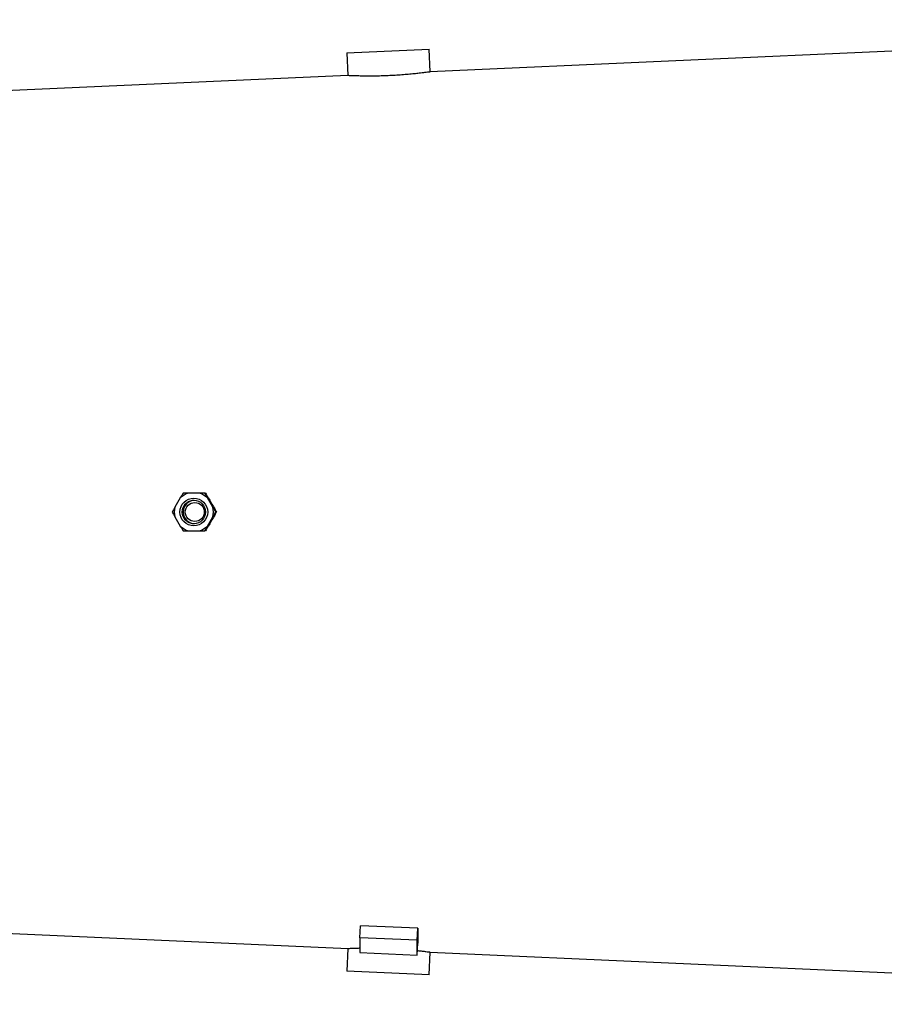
# Model space of a CAD drawing. Header units: millimetres. Extents: x 1593 to 4614, y 2291 to 3744.
# Tile 3 of 10: x 2348 to 3103, y 2514 to 3374. Entities that reach past the tile are written whole.
import ezdxf

# ---------------------------------------------------------------- set-up
doc = ezdxf.new("R2010")
doc.units = ezdxf.units.MM
doc.header["$LTSCALE"] = 2

msp = doc.modelspace()

# ---------------------------------------------------------------- linework, layer by layer
at = {"color": 7, "linetype": 'Continuous', "lineweight": 25}
for p, q in [((3723.05, 3373.65), (2706.58, 3328.05)), ((2633.82, 3344.8), (2705.74, 3348.03)), ((2706.64, 3328.04), (2705.74, 3348.03)), ((2633.82, 3344.8), (2634.71, 3324.82)), ((2634.79, 3324.83), (2301.05, 3309.85)), ((2504.82, 2960.08), (2495.49, 2960.08)), ((2510.39, 2960.08), (2509.79, 2960.08)), ((2488.25, 2955.9), (2483.59, 2947.81)), ((2516.72, 2947.81), (2512.05, 2955.9)), ((2519.88, 2943.63), (2519.27, 2943.63)), ((2483.59, 2939.45), (2488.25, 2931.36)), ((2512.05, 2931.36), (2516.72, 2939.45)), ((2495.49, 2927.18), (2504.82, 2927.18)), ((2510.39, 2927.18), (2509.79, 2927.18)), ((2645.29, 2571.77), (2645.77, 2582.21)), ((2695.72, 2580.04), (2645.77, 2582.21)), ((2301.05, 2577.41), (2634.84, 2562.44)), ((2695.24, 2569.61), (2645.29, 2571.77)), ((2645.29, 2571.77), (2645.29, 2558.83)), ((2695.24, 2569.61), (2695.72, 2580.04)), ((2695.24, 2556.67), (2695.24, 2569.61)), ((2695.24, 2556.67), (2695.72, 2567.1)), ((2634.71, 2562.45), (2633.82, 2542.46)), ((2645.29, 2558.83), (2695.24, 2556.67)), ((2695.42, 2560.61), (2695.79, 2560.57)), ((2705.74, 2539.23), (2706.64, 2559.22)), ((2706.55, 2559.22), (3723.05, 2513.62)), ((2705.74, 2539.23), (2633.82, 2542.46))]:
    msp.add_line(p, q, dxfattribs=at)
for centre, radius in [((2500.16, 2943.63), 12.1), ((2500.21, 2943.63), 10.2), ((2501.04, 2943.63), 8.3)]:
    msp.add_circle(centre, radius, dxfattribs=at)
for centre, radius, start, end in [((2500.16, 2943.65), 17.08, 105.86621, 134.18369), ((2500.15, 2943.65), 17.08, 45.81631, 74.13379), ((2501.01, 2943.63), 10.2, 92.2853, 267.7147), ((2500.18, 2943.63), 17.12, 165.86227, 194.13773), ((2500.12, 2943.63), 17.12, 345.86227, 14.13773), ((2500.16, 2943.61), 17.08, 225.81631, 254.13379), ((2500.15, 2943.61), 17.08, 285.86621, 314.18369)]:
    msp.add_arc(centre, radius, start, end, dxfattribs=at)
for centre, major_axis, ratio, start_param, end_param in [((2542.56, 2933.86), (-218.2, 376.98), 0.033606, 1.492397, 1.515621), ((2542.56, 2953.41), (218.2, 376.98), 0.033606, 1.625971, 1.649195), ((2712.94, 2944.38), (16.67, 384.7), 0.011589, 2.815264, 2.945328)]:
    msp.add_ellipse(centre, major_axis=major_axis, ratio=ratio, start_param=start_param, end_param=end_param, dxfattribs=at)
for points, knots in [([(2697, 3326.83), (2695.57, 3326.67), (2692.68, 3326.35), (2687.54, 3325.86), (2681.92, 3325.4), (2676.03, 3325), (2669.93, 3324.69), (2663.92, 3324.48), (2658.05, 3324.37), (2652.58, 3324.35), (2647.58, 3324.39), (2643.26, 3324.49), (2639.68, 3324.61), (2636.99, 3324.71), (2635.33, 3324.79), (2634.61, 3324.83), (2634.76, 3324.82), (2634.79, 3324.82)], [0, 0, 0, 0, 0.069571, 0.141156, 0.210728, 0.282329, 0.35171, 0.423112, 0.492339, 0.563564, 0.632974, 0.704383, 0.774028, 0.845696, 0.91526, 0.986857, 1, 1, 1, 1]), ([(2706.58, 3328.04), (2706.6, 3328.04), (2706.76, 3328.07), (2706.08, 3327.97), (2704.48, 3327.75), (2701.64, 3327.38), (2698.67, 3327.03), (2697, 3326.83)], [0, 0, 0, 0, 0.0323484, 0.259602, 0.4799617, 0.7066808, 1, 1, 1, 1]), ([(2490.81, 2960.08), (2490.41, 2959.44), (2490, 2958.78), (2489.15, 2957.38), (2488.71, 2956.66), (2488.25, 2955.9)], [0, 0, 0, 0, 0.5, 0.5, 1, 1, 1, 1]), ([(2495.49, 2960.08), (2494.62, 2960.08), (2493.81, 2960.08), (2492.26, 2960.08), (2491.52, 2960.08), (2490.81, 2960.08)], [0, 0, 0, 0, 0.5, 0.5, 1, 1, 1, 1]), ([(2509.79, 2960.08), (2509.03, 2960.08), (2508.24, 2960.08), (2506.59, 2960.08), (2505.72, 2960.08), (2504.82, 2960.08)], [0, 0, 0, 0, 0.5, 0.5, 1, 1, 1, 1]), ([(2512.05, 2955.9), (2511.62, 2956.67), (2511.23, 2957.4), (2510.48, 2958.78), (2510.13, 2959.44), (2509.79, 2960.08)], [0, 0, 0, 0, 0.5, 0.5, 1, 1, 1, 1]), ([(2510.39, 2960.08), (2510.77, 2959.47), (2511.16, 2958.83), (2511.99, 2957.49), (2512.41, 2956.8), (2512.84, 2956.07)], [0, 0, 0, 0, 0.5, 0.5, 1, 1, 1, 1]), ([(2483.59, 2947.81), (2483.16, 2947.05), (2482.77, 2946.33), (2482.02, 2944.94), (2481.66, 2944.27), (2481.32, 2943.63)], [0, 0, 0, 0, 0.5, 0.5, 1, 1, 1, 1]), ([(2481.32, 2943.63), (2481.66, 2942.99), (2482.02, 2942.33), (2482.77, 2940.94), (2483.17, 2940.21), (2483.59, 2939.45)], [0, 0, 0, 0, 0.5, 0.5, 1, 1, 1, 1]), ([(2519.27, 2943.63), (2518.88, 2944.27), (2518.47, 2944.92), (2517.84, 2945.96), (2517.62, 2946.31), (2517.18, 2947.05), (2516.95, 2947.43), (2516.72, 2947.81)], [0, 0, 0, 0, 0.5, 0.5, 0.75, 0.75, 1, 1, 1, 1]), ([(2516.72, 2939.45), (2517.17, 2940.21), (2517.61, 2940.94), (2518.47, 2942.33), (2518.88, 2943), (2519.27, 2943.63)], [0, 0, 0, 0, 0.5, 0.5, 1, 1, 1, 1]), ([(2517.88, 2947.32), (2518.25, 2946.66), (2518.59, 2946.02), (2519.26, 2944.79), (2519.57, 2944.2), (2519.88, 2943.63)], [0, 0, 0, 0, 0.5, 0.5, 1, 1, 1, 1]), ([(2519.88, 2943.63), (2519.57, 2943.06), (2519.26, 2942.47), (2518.6, 2941.25), (2518.25, 2940.6), (2517.88, 2939.94)], [0, 0, 0, 0, 0.5, 0.5, 1, 1, 1, 1]), ([(2488.25, 2931.36), (2488.72, 2930.59), (2489.16, 2929.87), (2490, 2928.48), (2490.41, 2927.82), (2490.81, 2927.18)], [0, 0, 0, 0, 0.5, 0.5, 1, 1, 1, 1]), ([(2490.81, 2927.18), (2491.52, 2927.18), (2492.26, 2927.18), (2493.82, 2927.18), (2494.63, 2927.18), (2495.49, 2927.18)], [0, 0, 0, 0, 0.5, 0.5, 1, 1, 1, 1]), ([(2504.82, 2927.18), (2505.72, 2927.18), (2506.58, 2927.18), (2508.22, 2927.18), (2509.02, 2927.18), (2509.79, 2927.18)], [0, 0, 0, 0, 0.5, 0.5, 1, 1, 1, 1]), ([(2509.79, 2927.18), (2510.13, 2927.82), (2510.48, 2928.48), (2511.23, 2929.88), (2511.63, 2930.6), (2512.05, 2931.36)], [0, 0, 0, 0, 0.5, 0.5, 1, 1, 1, 1]), ([(2512.84, 2931.19), (2512.4, 2930.46), (2511.98, 2929.76), (2511.16, 2928.43), (2510.77, 2927.8), (2510.39, 2927.18)], [0, 0, 0, 0, 0.5, 0.5, 1, 1, 1, 1]), ([(2634.84, 2562.45), (2634.83, 2562.45), (2634.79, 2562.44), (2635.88, 2562.5), (2637.92, 2562.59), (2641.04, 2562.7), (2643.54, 2562.79), (2645.19, 2562.81), (2645.29, 2562.82)], [0, 0, 0, 0, 0.13014, 0.341053, 0.558067, 0.769296, 0.986603, 1, 1, 1, 1]), ([(2695.79, 2560.57), (2697.15, 2560.41), (2699.9, 2560.1), (2703.01, 2559.7), (2705.25, 2559.41), (2706.49, 2559.24), (2706.53, 2559.23), (2706.55, 2559.23)], [0, 0, 0, 0, 0.208082, 0.422184, 0.630271, 0.844424, 1, 1, 1, 1])]:
    msp.add_open_spline(points, degree=3, knots=knots, dxfattribs=at)

doc.saveas('drawing.dxf')
